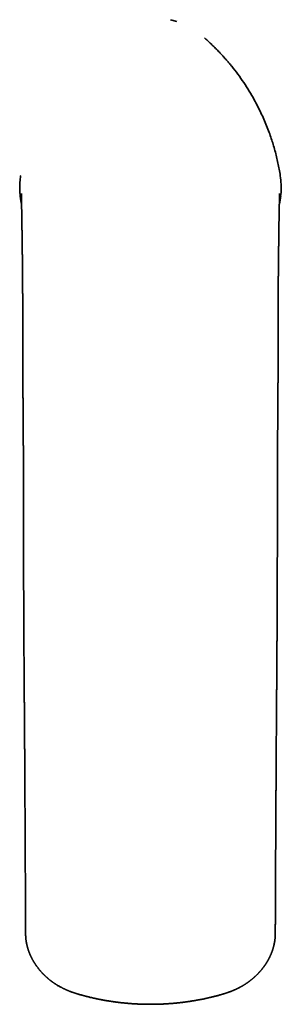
# Model space of a CAD drawing. Header units: millimetres. Extents: x 8 to 756, y 12 to 1057.
# Tile 1 of 28: x 321 to 363, y 360 to 518. Entities that reach past the tile are written whole.
import ezdxf

# ---------------------------------------------------------------- set-up
doc = ezdxf.new("R2010")
doc.units = ezdxf.units.MM

msp = doc.modelspace()

# ---------------------------------------------------------------- linework, layer by layer
at = {"color": 7, "linetype": 'Continuous', "lineweight": 35}
for p, q in [((345.81, 518.07), (344.77, 518.37)), ((320.74, 493.39), (320.73, 493.32)), ((321.52, 371.79), (321.52, 371.78)), ((361.61, 371.76), (361.61, 371.78))]:
    msp.add_line(p, q, dxfattribs=at)
for points, knots in [([(362.41, 493.32), (362.35, 493.67), (362.24, 494.35), (362.03, 495.37), (361.81, 496.36), (361.55, 497.36), (361.27, 498.34), (360.96, 499.31), (360.61, 500.32), (360.21, 501.36), (359.77, 502.41), (359.29, 503.46), (358.78, 504.49), (358.16, 505.66), (357.42, 506.93), (356.54, 508.29), (355.61, 509.62), (354.86, 510.6), (354.32, 511.26), (354.02, 511.61), (353.71, 511.97), (353.4, 512.31), (353.09, 512.66), (352.77, 513), (352.46, 513.33), (352.17, 513.63), (351.88, 513.92), (351.59, 514.2), (351.31, 514.47), (351.06, 514.71), (350.83, 514.92), (350.57, 515.15), (350.38, 515.32), (350.26, 515.43), (350.23, 515.45)], [0, 0, 0, 0, 0.042528, 0.08128, 0.121324, 0.161751, 0.202378, 0.24025, 0.281524, 0.326124, 0.370425, 0.413799, 0.459887, 0.503983, 0.566797, 0.62938, 0.691898, 0.754512, 0.772444, 0.790401, 0.808676, 0.82637, 0.844436, 0.862895, 0.880682, 0.89656, 0.912432, 0.928237, 0.944164, 0.956599, 0.969379, 0.980776, 0.996207, 1, 1, 1, 1]), ([(320.73, 493.32), (320.68, 492.98), (320.59, 492.32), (320.57, 491.31), (320.59, 490.57), (320.65, 490.17), (320.66, 490.11)], [0, 0, 0, 0, 0.314412, 0.62666, 0.941281, 1, 1, 1, 1]), ([(362.46, 490.1), (362.48, 490.27), (362.57, 490.89), (362.57, 491.97), (362.46, 492.87), (362.41, 493.32)], [0, 0, 0, 0, 0.160504, 0.574652, 1, 1, 1, 1]), ([(320.65, 490.11), (320.65, 490.11), (320.65, 490.1), (320.66, 490.09), (320.66, 490.08), (320.66, 490.07), (320.66, 490.05), (320.66, 490.04), (320.66, 490.02), (320.67, 490.01), (320.67, 489.99), (320.67, 489.98), (320.67, 489.96), (320.67, 489.95), (320.68, 489.93), (320.68, 489.93), (320.68, 489.92), (320.68, 489.92), (320.68, 489.92), (320.68, 489.92), (320.68, 489.91), (320.68, 489.9), (320.68, 489.89), (320.68, 489.88), (320.68, 489.87), (320.69, 489.85), (320.69, 489.84), (320.69, 489.82), (320.69, 489.81), (320.69, 489.8), (320.69, 489.79), (320.7, 489.78), (320.7, 489.77), (320.7, 489.76), (320.7, 489.76), (320.7, 489.75), (320.7, 489.75), (320.7, 489.74), (320.7, 489.73), (320.7, 489.72), (320.71, 489.71), (320.71, 489.7), (320.71, 489.68), (320.71, 489.67), (320.71, 489.66), (320.71, 489.66), (320.71, 489.65), (320.72, 489.64), (320.72, 489.64), (320.72, 489.63), (320.72, 489.63), (320.72, 489.62), (320.72, 489.61), (320.72, 489.6), (320.72, 489.6), (320.72, 489.58), (320.73, 489.57), (320.73, 489.56), (320.73, 489.54), (320.73, 489.52), (320.74, 489.51), (320.74, 489.49), (320.74, 489.47), (320.75, 489.45), (320.75, 489.43), (320.75, 489.42), (320.75, 489.4), (320.76, 489.39), (320.76, 489.38), (320.76, 489.37), (320.76, 489.36), (320.76, 489.35), (320.76, 489.34), (320.77, 489.33), (320.77, 489.32), (320.77, 489.31), (320.77, 489.29), (320.77, 489.28), (320.78, 489.26), (320.78, 489.25), (320.78, 489.24), (320.78, 489.22), (320.79, 489.21), (320.79, 489.19), (320.79, 489.17), (320.8, 489.15), (320.8, 489.14), (320.8, 489.13), (320.8, 489.12), (320.81, 489.11), (320.81, 489.1), (320.81, 489.09), (320.81, 489.08), (320.81, 489.07), (320.82, 489.05), (320.82, 489.04), (320.82, 489.02), (320.83, 488.99), (320.83, 488.97), (320.84, 488.95), (320.84, 488.93), (320.85, 488.9), (320.85, 488.88), (320.86, 488.86), (320.86, 488.83), (320.87, 488.81), (320.87, 488.78), (320.88, 488.76), (320.88, 488.75), (320.88, 488.75)], [0, 0, 0, 0, 0.008416, 0.027652, 0.045903, 0.06317, 0.079453, 0.093516, 0.106752, 0.119163, 0.130749, 0.141512, 0.151451, 0.160051, 0.167925, 0.168845, 0.169754, 0.170652, 0.171638, 0.173197, 0.175649, 0.178994, 0.183231, 0.188362, 0.194385, 0.201302, 0.209111, 0.215863, 0.222419, 0.228345, 0.23364, 0.238651, 0.242926, 0.246466, 0.24927, 0.251339, 0.252771, 0.258999, 0.269606, 0.278519, 0.286907, 0.297418, 0.306967, 0.315553, 0.323177, 0.329838, 0.335536, 0.340653, 0.345048, 0.34977, 0.354868, 0.360344, 0.366196, 0.372426, 0.381607, 0.391501, 0.402108, 0.413429, 0.427837, 0.443135, 0.458727, 0.474532, 0.490551, 0.506785, 0.520839, 0.534751, 0.547927, 0.56035, 0.572019, 0.580658, 0.588832, 0.596539, 0.603949, 0.611895, 0.622739, 0.634598, 0.647472, 0.661361, 0.672987, 0.685213, 0.697333, 0.709039, 0.723623, 0.737496, 0.750448, 0.762396, 0.773342, 0.783285, 0.792223, 0.799534, 0.806137, 0.813056, 0.820499, 0.828465, 0.836956, 0.849351, 0.862717, 0.876548, 0.890113, 0.90058, 0.911223, 0.922601, 0.934721, 0.946169, 0.958208, 0.970839, 0.98406, 0.997442, 1, 1, 1, 1]), ([(320.85, 490.48), (320.85, 490.47), (320.85, 490.46), (320.85, 490.45), (320.85, 490.43), (320.85, 490.42), (320.85, 490.4), (320.85, 490.39), (320.85, 490.37), (320.85, 490.36), (320.85, 490.34), (320.85, 490.33), (320.85, 490.32), (320.85, 490.3), (320.85, 490.3), (320.85, 490.29), (320.85, 490.28), (320.85, 490.26), (320.85, 490.24), (320.85, 490.22), (320.85, 490.2), (320.85, 490.19), (320.85, 490.17), (320.85, 490.16), (320.85, 490.15), (320.85, 490.14), (320.85, 490.12), (320.85, 490.1), (320.85, 490.08), (320.85, 490.05), (320.86, 490.02), (320.86, 489.99), (320.86, 489.96), (320.86, 489.92), (320.86, 489.88), (320.86, 489.85), (320.86, 489.81), (320.86, 489.77), (320.86, 489.73), (320.86, 489.68), (320.86, 489.63), (320.86, 489.57), (320.87, 489.49), (320.87, 489.42), (320.87, 489.34), (320.87, 489.27), (320.87, 489.19), (320.87, 489.12), (320.87, 489.05), (320.88, 488.98), (320.88, 488.91), (320.88, 488.85), (320.88, 488.79), (320.88, 488.73), (320.88, 488.67), (320.88, 488.61), (320.88, 488.55), (320.89, 488.47), (320.89, 488.38), (320.89, 488.28), (320.89, 488.17), (320.89, 488.05), (320.9, 487.92), (320.9, 487.8), (320.9, 487.63), (320.91, 487.43), (320.91, 487.18), (320.92, 486.93), (320.92, 486.68), (320.92, 486.41), (320.93, 486.2), (320.93, 486.04), (320.93, 485.93), (320.93, 485.82), (320.94, 485.7), (320.94, 485.58), (320.94, 485.44), (320.94, 485.29), (320.95, 485.11), (320.95, 484.93), (320.95, 484.74), (320.95, 484.53), (320.96, 484.32), (320.96, 484.1), (320.96, 483.87), (320.97, 483.65), (320.97, 483.43), (320.97, 483.23), (320.98, 483.03), (320.98, 482.82), (320.98, 482.62), (320.98, 482.43), (320.99, 482.24), (320.99, 482.05), (320.99, 481.85), (320.99, 481.63), (321, 481.4), (321, 481.18), (321, 480.96), (321, 480.75), (321.01, 480.55), (321.01, 480.37), (321.01, 480.22), (321.01, 480.1), (321.01, 479.98), (321.01, 479.87), (321.02, 479.77), (321.02, 479.68), (321.02, 479.59), (321.02, 479.52), (321.02, 479.46), (321.02, 479.41), (321.02, 479.36), (321.02, 479.3), (321.02, 479.23), (321.02, 479.15), (321.02, 479.05), (321.02, 478.95), (321.03, 478.83), (321.03, 478.7), (321.03, 478.56), (321.03, 478.41), (321.03, 478.25), (321.03, 478.06), (321.03, 477.85), (321.04, 477.61), (321.04, 477.39), (321.04, 477.19), (321.04, 476.99), (321.04, 476.8), (321.04, 476.61), (321.04, 476.43), (321.05, 476.26), (321.05, 476.09), (321.05, 475.94), (321.05, 475.81), (321.05, 475.69), (321.05, 475.57), (321.05, 475.46), (321.05, 475.36), (321.05, 475.25), (321.05, 475.16), (321.05, 475.08), (321.05, 474.99), (321.05, 474.89), (321.05, 474.78), (321.05, 474.66), (321.05, 474.54), (321.06, 474.4), (321.06, 474.25), (321.06, 474.09), (321.06, 473.93), (321.06, 473.76), (321.06, 473.57), (321.06, 473.38), (321.06, 473.18), (321.06, 472.97), (321.06, 472.76), (321.06, 472.54), (321.06, 472.31), (321.06, 472.06), (321.06, 471.78), (321.06, 471.49), (321.06, 471.18), (321.07, 470.86), (321.07, 470.53), (321.07, 470.18), (321.07, 469.82), (321.07, 469.57), (321.07, 469.45)], [0, 0, 0, 0, 0.003496, 0.006691, 0.009585, 0.012178, 0.01447, 0.016462, 0.018154, 0.019547, 0.020546, 0.021431, 0.022496, 0.023757, 0.025216, 0.026874, 0.028714, 0.034389, 0.039757, 0.044815, 0.049564, 0.053141, 0.056519, 0.059729, 0.063, 0.066381, 0.070975, 0.075758, 0.08073, 0.086611, 0.092737, 0.099109, 0.105727, 0.112592, 0.119704, 0.125466, 0.131381, 0.137449, 0.143671, 0.150047, 0.15648, 0.166051, 0.175308, 0.184248, 0.19287, 0.201174, 0.20902, 0.216557, 0.223784, 0.230702, 0.236616, 0.242282, 0.2477, 0.25287, 0.257923, 0.263095, 0.268389, 0.273805, 0.281902, 0.290259, 0.298875, 0.307752, 0.316797, 0.325774, 0.334674, 0.350792, 0.366653, 0.382251, 0.397574, 0.41262, 0.427386, 0.43311, 0.43883, 0.444725, 0.450817, 0.457105, 0.46359, 0.471884, 0.48048, 0.489376, 0.498574, 0.508072, 0.517693, 0.527603, 0.537803, 0.548292, 0.55689, 0.5656, 0.574134, 0.582463, 0.590588, 0.598367, 0.605949, 0.613332, 0.620517, 0.629553, 0.638255, 0.646623, 0.654657, 0.662357, 0.669724, 0.676755, 0.681373, 0.685732, 0.689822, 0.693645, 0.6972, 0.700489, 0.70351, 0.706266, 0.707804, 0.70944, 0.711313, 0.713421, 0.715766, 0.718346, 0.721689, 0.725359, 0.729355, 0.733677, 0.738324, 0.743296, 0.748541, 0.753732, 0.761665, 0.769323, 0.776047, 0.782546, 0.788819, 0.794868, 0.800693, 0.806196, 0.811484, 0.816536, 0.821347, 0.825141, 0.828769, 0.832233, 0.835532, 0.838667, 0.841637, 0.844517, 0.846772, 0.849322, 0.852165, 0.855302, 0.858732, 0.862456, 0.866473, 0.870783, 0.87515, 0.879781, 0.884676, 0.889835, 0.895257, 0.900943, 0.906545, 0.912381, 0.918451, 0.924755, 0.931291, 0.938863, 0.946725, 0.954877, 0.963321, 0.972054, 0.981079, 0.990394, 1, 1, 1, 1]), ([(362.07, 469.45), (362.07, 469.57), (362.07, 469.8), (362.07, 470.14), (362.07, 470.48), (362.07, 470.8), (362.07, 471.1), (362.07, 471.39), (362.07, 471.67), (362.07, 471.93), (362.07, 472.17), (362.07, 472.41), (362.07, 472.65), (362.07, 472.88), (362.07, 473.11), (362.07, 473.33), (362.08, 473.53), (362.08, 473.73), (362.08, 473.91), (362.08, 474.08), (362.08, 474.25), (362.08, 474.4), (362.08, 474.54), (362.08, 474.67), (362.08, 474.78), (362.08, 474.89), (362.08, 474.99), (362.08, 475.07), (362.08, 475.15), (362.08, 475.21), (362.08, 475.28), (362.08, 475.34), (362.08, 475.4), (362.08, 475.5), (362.08, 475.63), (362.09, 475.79), (362.09, 475.96), (362.09, 476.13), (362.09, 476.32), (362.09, 476.52), (362.09, 476.72), (362.09, 476.93), (362.09, 477.15), (362.1, 477.37), (362.1, 477.6), (362.1, 477.83), (362.1, 478.07), (362.1, 478.28), (362.1, 478.45), (362.11, 478.58), (362.11, 478.71), (362.11, 478.82), (362.11, 478.92), (362.11, 479.02), (362.11, 479.11), (362.11, 479.19), (362.11, 479.26), (362.11, 479.33), (362.11, 479.39), (362.11, 479.44), (362.12, 479.49), (362.12, 479.54), (362.12, 479.59), (362.12, 479.66), (362.12, 479.74), (362.12, 479.83), (362.12, 479.94), (362.12, 480.05), (362.12, 480.17), (362.12, 480.29), (362.13, 480.42), (362.13, 480.57), (362.13, 480.75), (362.13, 480.96), (362.13, 481.17), (362.14, 481.39), (362.14, 481.61), (362.14, 481.85), (362.15, 482.06), (362.15, 482.27), (362.15, 482.46), (362.15, 482.65), (362.16, 482.85), (362.16, 483.05), (362.16, 483.25), (362.16, 483.46), (362.17, 483.68), (362.17, 483.9), (362.17, 484.11), (362.18, 484.31), (362.18, 484.5), (362.18, 484.7), (362.19, 484.9), (362.19, 485.09), (362.19, 485.28), (362.19, 485.45), (362.2, 485.6), (362.2, 485.74), (362.2, 485.87), (362.2, 486), (362.2, 486.12), (362.21, 486.27), (362.21, 486.43), (362.21, 486.62), (362.22, 486.83), (362.22, 487.05), (362.23, 487.29), (362.23, 487.52), (362.23, 487.71), (362.24, 487.87), (362.24, 488), (362.24, 488.12), (362.24, 488.23), (362.25, 488.35), (362.25, 488.45), (362.25, 488.54), (362.25, 488.62), (362.25, 488.7), (362.25, 488.77), (362.26, 488.84), (362.26, 488.91), (362.26, 488.98), (362.26, 489.05), (362.26, 489.13), (362.26, 489.2), (362.26, 489.28), (362.27, 489.35), (362.27, 489.42), (362.27, 489.48), (362.27, 489.54), (362.27, 489.6), (362.27, 489.65), (362.27, 489.71), (362.27, 489.76), (362.27, 489.8), (362.28, 489.85), (362.28, 489.89), (362.28, 489.93), (362.28, 489.96), (362.28, 489.99), (362.28, 490.02), (362.28, 490.04), (362.28, 490.06), (362.28, 490.07), (362.28, 490.09), (362.28, 490.11), (362.28, 490.12), (362.28, 490.14), (362.28, 490.16), (362.28, 490.18), (362.28, 490.19), (362.28, 490.2), (362.28, 490.21), (362.28, 490.22), (362.28, 490.24), (362.28, 490.25), (362.28, 490.27), (362.28, 490.28), (362.28, 490.29), (362.28, 490.3), (362.28, 490.31), (362.28, 490.31), (362.28, 490.33), (362.28, 490.34), (362.28, 490.36), (362.28, 490.37), (362.28, 490.38), (362.28, 490.4), (362.28, 490.41), (362.28, 490.43), (362.28, 490.45), (362.28, 490.46), (362.28, 490.47), (362.28, 490.48)], [0, 0, 0, 0, 0.009136, 0.018009, 0.02662, 0.034968, 0.043054, 0.050877, 0.058013, 0.064915, 0.071584, 0.07802, 0.084222, 0.090868, 0.097222, 0.103285, 0.109057, 0.114536, 0.119723, 0.124619, 0.129221, 0.133537, 0.137558, 0.141286, 0.144719, 0.147858, 0.150703, 0.153253, 0.155331, 0.15717, 0.158982, 0.160859, 0.162802, 0.16481, 0.169335, 0.17416, 0.179287, 0.184716, 0.190448, 0.196461, 0.202743, 0.209295, 0.216117, 0.22321, 0.230441, 0.237935, 0.245694, 0.253716, 0.258262, 0.262558, 0.266603, 0.270398, 0.273941, 0.277176, 0.280169, 0.282918, 0.285424, 0.28773, 0.289782, 0.29158, 0.293175, 0.294836, 0.296602, 0.298473, 0.301606, 0.304995, 0.30864, 0.312543, 0.316703, 0.321121, 0.32575, 0.330532, 0.33776, 0.345309, 0.353178, 0.361367, 0.369878, 0.378709, 0.387862, 0.395278, 0.402893, 0.410705, 0.418716, 0.426924, 0.43533, 0.443889, 0.453708, 0.463284, 0.472618, 0.481708, 0.490555, 0.499159, 0.508986, 0.518474, 0.527623, 0.536434, 0.543903, 0.551109, 0.558054, 0.564736, 0.57133, 0.577981, 0.588551, 0.599262, 0.610115, 0.624869, 0.63987, 0.655107, 0.670577, 0.679523, 0.688548, 0.697548, 0.706345, 0.714937, 0.723324, 0.731505, 0.73779, 0.743949, 0.750013, 0.756292, 0.762864, 0.769729, 0.776886, 0.784319, 0.792041, 0.800052, 0.808352, 0.816939, 0.823888, 0.831013, 0.838314, 0.845705, 0.852894, 0.860649, 0.868122, 0.875314, 0.882225, 0.888855, 0.895206, 0.901277, 0.907069, 0.911213, 0.915202, 0.919035, 0.922715, 0.926421, 0.930285, 0.935043, 0.940021, 0.945218, 0.950635, 0.953133, 0.955726, 0.958524, 0.96153, 0.964744, 0.96852, 0.972547, 0.974175, 0.975617, 0.976828, 0.977809, 0.978759, 0.979709, 0.980827, 0.982115, 0.983574, 0.985205, 0.987007, 0.989767, 0.992852, 0.996263, 1, 1, 1, 1]), ([(362.25, 488.75), (362.25, 488.75), (362.26, 488.76), (362.26, 488.78), (362.26, 488.8), (362.27, 488.81), (362.27, 488.83), (362.27, 488.84), (362.28, 488.85), (362.28, 488.87), (362.28, 488.89), (362.29, 488.91), (362.29, 488.92), (362.3, 488.94), (362.3, 488.97), (362.31, 488.99), (362.31, 489.02), (362.31, 489.04), (362.32, 489.06), (362.32, 489.08), (362.32, 489.09), (362.33, 489.11), (362.33, 489.12), (362.33, 489.14), (362.34, 489.15), (362.34, 489.16), (362.34, 489.17), (362.34, 489.18), (362.34, 489.19), (362.35, 489.2), (362.35, 489.22), (362.35, 489.23), (362.35, 489.24), (362.36, 489.26), (362.36, 489.27), (362.36, 489.28), (362.36, 489.29), (362.36, 489.3), (362.36, 489.31), (362.37, 489.32), (362.37, 489.33), (362.37, 489.34), (362.37, 489.35), (362.37, 489.36), (362.38, 489.38), (362.38, 489.39), (362.38, 489.4), (362.38, 489.42), (362.39, 489.43), (362.39, 489.45), (362.39, 489.47), (362.39, 489.48), (362.4, 489.49), (362.4, 489.5), (362.4, 489.51), (362.4, 489.54), (362.41, 489.57), (362.41, 489.61), (362.42, 489.63), (362.42, 489.65), (362.42, 489.68), (362.43, 489.69), (362.43, 489.71), (362.43, 489.71), (362.43, 489.72), (362.43, 489.73), (362.43, 489.75), (362.44, 489.76), (362.44, 489.77), (362.44, 489.78), (362.44, 489.79), (362.44, 489.8), (362.44, 489.81), (362.44, 489.81), (362.44, 489.82), (362.45, 489.83), (362.45, 489.84), (362.45, 489.86), (362.45, 489.88), (362.46, 489.91), (362.46, 489.93), (362.46, 489.95), (362.46, 489.97), (362.47, 489.99), (362.47, 490.01), (362.47, 490.03), (362.47, 490.05), (362.48, 490.07), (362.48, 490.09), (362.48, 490.1), (362.48, 490.1)], [0, 0, 0, 0, 0.003852, 0.013613, 0.023225, 0.032689, 0.038972, 0.045675, 0.053093, 0.061227, 0.070075, 0.07946, 0.089536, 0.100301, 0.111755, 0.126146, 0.140244, 0.153811, 0.166847, 0.179338, 0.191202, 0.203174, 0.214412, 0.224915, 0.234685, 0.241846, 0.248678, 0.256012, 0.264, 0.272828, 0.282337, 0.292073, 0.301649, 0.311066, 0.320324, 0.329424, 0.33984, 0.350042, 0.36003, 0.37041, 0.381662, 0.393785, 0.403922, 0.414596, 0.425808, 0.437557, 0.449842, 0.462496, 0.47891, 0.49421, 0.508398, 0.521474, 0.530969, 0.539778, 0.547902, 0.55559, 0.609848, 0.628967, 0.64797, 0.66747, 0.68775, 0.70881, 0.713838, 0.719738, 0.726557, 0.734293, 0.742948, 0.752521, 0.763011, 0.767917, 0.773002, 0.778127, 0.782524, 0.786075, 0.788791, 0.791227, 0.798147, 0.805387, 0.817825, 0.831111, 0.845247, 0.860232, 0.876068, 0.892755, 0.910294, 0.928685, 0.947929, 0.968027, 0.988596, 1, 1, 1, 1]), ([(321.07, 469.46), (321.07, 469.34), (321.07, 469.12), (321.07, 468.79), (321.07, 468.48), (321.07, 468.17), (321.07, 467.88), (321.07, 467.6), (321.07, 467.34), (321.07, 467.09), (321.07, 466.85), (321.07, 466.62), (321.07, 466.4), (321.07, 466.19), (321.07, 466), (321.07, 465.82), (321.07, 465.66), (321.07, 465.51), (321.07, 465.38), (321.07, 465.26), (321.07, 465.15), (321.07, 465.06), (321.07, 464.97), (321.07, 464.88), (321.07, 464.78), (321.07, 464.66), (321.07, 464.53), (321.07, 464.37), (321.08, 464.19), (321.08, 464.01), (321.08, 463.82), (321.08, 463.61), (321.08, 463.39), (321.08, 463.17), (321.08, 462.95), (321.08, 462.73), (321.08, 462.52), (321.08, 462.3), (321.09, 462.08), (321.09, 461.87), (321.09, 461.68), (321.09, 461.49), (321.09, 461.33), (321.09, 461.18), (321.09, 461.06), (321.09, 460.94), (321.09, 460.82), (321.09, 460.69), (321.1, 460.54), (321.1, 460.37), (321.1, 460.19), (321.1, 459.98), (321.1, 459.77), (321.1, 459.54), (321.1, 459.29), (321.1, 459.04), (321.11, 458.78), (321.11, 458.5), (321.11, 458.21), (321.11, 457.91), (321.11, 457.59), (321.12, 457.26), (321.12, 456.91), (321.12, 456.54), (321.12, 456.17), (321.13, 455.78), (321.13, 455.38), (321.13, 454.96), (321.14, 454.52), (321.14, 454.05), (321.14, 453.55), (321.15, 453.04), (321.15, 452.5), (321.15, 451.95), (321.16, 451.39), (321.16, 450.83), (321.16, 450.26), (321.17, 449.67), (321.17, 449.06), (321.17, 448.44), (321.18, 447.8), (321.18, 447.15), (321.18, 446.48), (321.18, 445.79), (321.18, 445.08), (321.19, 444.37), (321.19, 443.64), (321.19, 442.9), (321.19, 442.39), (321.19, 442.14)], [0, 0, 0, 0, 0.014645, 0.028705, 0.042183, 0.055082, 0.067404, 0.078947, 0.089938, 0.100378, 0.110267, 0.119793, 0.128749, 0.137134, 0.14495, 0.152196, 0.158874, 0.164983, 0.1702, 0.174916, 0.17913, 0.182843, 0.186054, 0.189819, 0.193781, 0.197968, 0.20393, 0.210298, 0.217073, 0.224254, 0.232003, 0.240176, 0.248776, 0.257617, 0.266172, 0.274412, 0.282334, 0.291176, 0.299585, 0.307562, 0.315104, 0.322213, 0.328886, 0.333823, 0.33849, 0.342884, 0.347391, 0.352378, 0.357846, 0.364289, 0.371293, 0.378857, 0.386982, 0.395668, 0.404914, 0.414145, 0.423875, 0.434103, 0.444829, 0.456052, 0.467773, 0.479991, 0.492705, 0.505915, 0.51962, 0.533561, 0.547978, 0.562868, 0.578232, 0.595352, 0.61302, 0.631233, 0.649988, 0.669283, 0.689122, 0.708331, 0.728027, 0.748208, 0.768875, 0.790025, 0.811656, 0.833768, 0.856358, 0.879425, 0.902966, 0.926547, 0.950581, 0.975066, 1, 1, 1, 1]), ([(361.95, 442.14), (361.95, 442.41), (361.95, 442.96), (361.95, 443.76), (361.95, 444.54), (361.95, 445.3), (361.95, 446.05), (361.95, 446.76), (361.96, 447.44), (361.96, 448.08), (361.96, 448.72), (361.96, 449.33), (361.97, 449.93), (361.97, 450.51), (361.97, 451.07), (361.98, 451.62), (361.98, 452.15), (361.99, 452.66), (361.99, 453.15), (361.99, 453.63), (362, 454.09), (362, 454.54), (362, 455), (362.01, 455.44), (362.01, 455.87), (362.01, 456.29), (362.01, 456.68), (362.02, 457.05), (362.02, 457.4), (362.02, 457.73), (362.02, 458.04), (362.02, 458.34), (362.03, 458.62), (362.03, 458.89), (362.03, 459.15), (362.03, 459.39), (362.03, 459.62), (362.03, 459.83), (362.04, 460.03), (362.04, 460.21), (362.04, 460.39), (362.04, 460.54), (362.04, 460.68), (362.04, 460.8), (362.04, 460.92), (362.04, 461.03), (362.04, 461.14), (362.04, 461.25), (362.04, 461.4), (362.05, 461.56), (362.05, 461.75), (362.05, 461.95), (362.05, 462.16), (362.05, 462.39), (362.05, 462.62), (362.05, 462.86), (362.05, 463.1), (362.05, 463.32), (362.06, 463.52), (362.06, 463.72), (362.06, 463.91), (362.06, 464.11), (362.06, 464.3), (362.06, 464.47), (362.06, 464.64), (362.06, 464.77), (362.06, 464.87), (362.06, 464.95), (362.06, 465.03), (362.06, 465.13), (362.06, 465.24), (362.06, 465.37), (362.06, 465.51), (362.06, 465.66), (362.06, 465.82), (362.06, 466), (362.06, 466.19), (362.07, 466.4), (362.07, 466.61), (362.07, 466.84), (362.07, 467.08), (362.07, 467.33), (362.07, 467.6), (362.07, 467.88), (362.07, 468.17), (362.07, 468.47), (362.07, 468.79), (362.07, 469.12), (362.07, 469.34), (362.07, 469.46)], [0, 0, 0, 0, 0.026907, 0.05329, 0.079146, 0.104473, 0.129268, 0.153529, 0.175911, 0.197814, 0.219236, 0.240176, 0.260631, 0.280602, 0.300086, 0.319082, 0.337591, 0.355618, 0.372856, 0.389628, 0.405933, 0.421768, 0.438339, 0.454357, 0.469823, 0.484734, 0.499089, 0.512887, 0.525385, 0.537387, 0.548892, 0.559899, 0.570408, 0.580419, 0.589932, 0.598947, 0.607463, 0.615481, 0.62287, 0.629779, 0.636207, 0.642154, 0.647232, 0.651897, 0.656152, 0.660175, 0.664409, 0.668877, 0.673576, 0.680413, 0.687685, 0.695392, 0.703531, 0.712104, 0.721108, 0.730544, 0.740411, 0.748466, 0.756487, 0.764149, 0.771454, 0.779461, 0.78699, 0.794043, 0.80062, 0.806723, 0.809876, 0.812887, 0.816059, 0.819776, 0.824257, 0.829337, 0.835017, 0.841112, 0.847773, 0.855001, 0.862795, 0.871157, 0.879921, 0.889234, 0.899095, 0.909506, 0.920698, 0.932464, 0.944808, 0.95773, 0.971234, 0.985323, 1, 1, 1, 1]), ([(321.19, 442.14), (321.19, 441.74), (321.19, 440.96), (321.19, 439.78), (321.19, 438.63), (321.19, 437.49), (321.19, 436.36), (321.19, 435.25), (321.19, 434.16), (321.2, 433.07), (321.2, 431.98), (321.2, 430.89), (321.21, 429.81), (321.21, 428.75), (321.21, 427.72), (321.22, 426.69), (321.22, 425.69), (321.22, 424.7), (321.23, 423.73), (321.23, 422.78), (321.24, 421.85), (321.24, 420.95), (321.25, 420.09), (321.25, 419.25), (321.26, 418.44), (321.26, 417.64), (321.27, 416.85), (321.27, 416.07), (321.28, 415.31), (321.28, 414.57), (321.29, 413.84), (321.29, 413.12), (321.3, 412.42), (321.3, 411.74), (321.31, 411.06), (321.31, 410.39), (321.32, 409.73), (321.32, 409.08), (321.33, 408.45), (321.33, 407.84), (321.33, 407.25), (321.34, 406.67), (321.34, 406.11), (321.35, 405.57), (321.35, 405.05), (321.35, 404.54), (321.36, 404.06), (321.36, 403.61), (321.36, 403.18), (321.37, 402.77), (321.37, 402.37), (321.37, 401.99), (321.37, 401.62), (321.38, 401.26), (321.38, 400.93), (321.38, 400.61), (321.38, 400.31), (321.38, 400.02), (321.39, 399.76), (321.39, 399.53), (321.39, 399.32), (321.39, 399.12), (321.39, 398.94), (321.39, 398.77), (321.39, 398.64), (321.39, 398.54), (321.39, 398.47), (321.39, 398.4), (321.4, 398.34), (321.4, 398.28), (321.4, 398.22), (321.4, 398.15), (321.4, 398.06), (321.4, 397.96), (321.4, 397.84), (321.4, 397.71), (321.4, 397.57), (321.4, 397.41), (321.4, 397.22), (321.4, 397.03), (321.4, 396.82), (321.41, 396.59), (321.41, 396.35), (321.41, 396.1), (321.41, 395.84), (321.41, 395.57), (321.41, 395.29), (321.42, 394.99), (321.42, 394.67), (321.42, 394.34), (321.42, 394), (321.42, 393.64), (321.43, 393.26), (321.43, 392.87), (321.43, 392.45), (321.43, 392.01), (321.44, 391.53), (321.44, 391.04), (321.44, 390.53), (321.44, 390), (321.45, 389.45), (321.45, 388.89), (321.45, 388.31), (321.46, 387.71), (321.46, 387.1), (321.46, 386.48), (321.47, 385.84), (321.47, 385.19), (321.47, 384.53), (321.48, 383.88), (321.48, 383.23), (321.48, 382.57), (321.48, 381.89), (321.49, 381.2), (321.49, 380.49), (321.49, 379.75), (321.5, 378.97), (321.5, 378.14), (321.5, 377.3), (321.51, 376.44), (321.51, 375.57), (321.51, 374.68), (321.52, 373.77), (321.52, 372.85), (321.52, 372.18), (321.52, 371.82), (321.52, 371.78)], [0, 0, 0, 0, 0.016883, 0.033536, 0.04996, 0.066155, 0.082121, 0.097858, 0.113367, 0.128647, 0.144409, 0.15992, 0.175181, 0.190191, 0.20495, 0.219459, 0.233718, 0.247727, 0.261485, 0.274993, 0.288251, 0.301259, 0.313295, 0.325109, 0.3367, 0.34807, 0.359217, 0.370277, 0.381109, 0.391713, 0.40209, 0.41224, 0.422162, 0.431857, 0.441325, 0.451, 0.460428, 0.469609, 0.478542, 0.487228, 0.495666, 0.503855, 0.511797, 0.519489, 0.526934, 0.534129, 0.541076, 0.547398, 0.553491, 0.559344, 0.564959, 0.570335, 0.575638, 0.580685, 0.585477, 0.590014, 0.594295, 0.59832, 0.602091, 0.605322, 0.608339, 0.611141, 0.613728, 0.6161, 0.618257, 0.619343, 0.620366, 0.621324, 0.622218, 0.623049, 0.623863, 0.624826, 0.62607, 0.627509, 0.629144, 0.630973, 0.632997, 0.635358, 0.637937, 0.640736, 0.643754, 0.646991, 0.650448, 0.653908, 0.657564, 0.661414, 0.66546, 0.669701, 0.674219, 0.67894, 0.683863, 0.688988, 0.694316, 0.699846, 0.705578, 0.712118, 0.718902, 0.725931, 0.733205, 0.740724, 0.748487, 0.756495, 0.764748, 0.773246, 0.781989, 0.790813, 0.799873, 0.809169, 0.818701, 0.827734, 0.836969, 0.846405, 0.856043, 0.865882, 0.875923, 0.886165, 0.897661, 0.909392, 0.921358, 0.933559, 0.945995, 0.958666, 0.971573, 0.984716, 0.998096, 1, 1, 1, 1]), ([(361.61, 371.78), (361.61, 372.01), (361.61, 372.52), (361.61, 373.29), (361.62, 374.09), (361.62, 374.87), (361.62, 375.64), (361.63, 376.4), (361.63, 377.15), (361.63, 377.88), (361.63, 378.6), (361.64, 379.3), (361.64, 379.99), (361.64, 380.67), (361.65, 381.32), (361.65, 381.97), (361.65, 382.6), (361.66, 383.22), (361.66, 383.84), (361.66, 384.44), (361.66, 385.03), (361.67, 385.6), (361.67, 386.16), (361.67, 386.7), (361.68, 387.22), (361.68, 387.77), (361.68, 388.33), (361.68, 388.9), (361.69, 389.46), (361.69, 390), (361.69, 390.52), (361.7, 391.02), (361.7, 391.5), (361.7, 391.95), (361.7, 392.39), (361.71, 392.81), (361.71, 393.21), (361.71, 393.59), (361.71, 393.96), (361.71, 394.3), (361.72, 394.63), (361.72, 394.95), (361.72, 395.25), (361.72, 395.54), (361.72, 395.8), (361.72, 396.05), (361.73, 396.29), (361.73, 396.56), (361.73, 396.84), (361.73, 397.15), (361.73, 397.44), (361.74, 397.71), (361.74, 397.97), (361.74, 398.18), (361.74, 398.35), (361.74, 398.49), (361.74, 398.62), (361.74, 398.75), (361.74, 398.86), (361.74, 398.97), (361.74, 399.08), (361.74, 399.19), (361.75, 399.31), (361.75, 399.45), (361.75, 399.6), (361.75, 399.77), (361.75, 399.95), (361.75, 400.14), (361.75, 400.34), (361.75, 400.56), (361.75, 400.8), (361.76, 401.07), (361.76, 401.34), (361.76, 401.64), (361.76, 401.95), (361.76, 402.27), (361.77, 402.61), (361.77, 402.97), (361.77, 403.36), (361.78, 403.76), (361.78, 404.18), (361.78, 404.62), (361.78, 405.08), (361.79, 405.55), (361.79, 406.04), (361.79, 406.55), (361.8, 407.07), (361.8, 407.62), (361.81, 408.17), (361.81, 408.74), (361.82, 409.3), (361.82, 409.88), (361.82, 410.46), (361.83, 411.07), (361.83, 411.68), (361.84, 412.32), (361.84, 412.97), (361.85, 413.64), (361.85, 414.32), (361.86, 415.02), (361.86, 415.72), (361.87, 416.42), (361.87, 417.12), (361.87, 417.84), (361.88, 418.57), (361.88, 419.31), (361.89, 420.06), (361.89, 420.83), (361.9, 421.61), (361.9, 422.41), (361.9, 423.21), (361.91, 424.03), (361.91, 424.85), (361.91, 425.68), (361.92, 426.54), (361.92, 427.41), (361.92, 428.3), (361.93, 429.2), (361.93, 430.12), (361.93, 431.05), (361.93, 431.98), (361.94, 432.92), (361.94, 433.88), (361.94, 434.91), (361.94, 436.02), (361.94, 437.21), (361.95, 438.41), (361.95, 439.64), (361.95, 440.88), (361.95, 441.72), (361.95, 442.14)], [0, 0, 0, 0, 0.010092, 0.021608, 0.03294, 0.04409, 0.055056, 0.06584, 0.076442, 0.086861, 0.097098, 0.107153, 0.117025, 0.126536, 0.135866, 0.145014, 0.153979, 0.16292, 0.171671, 0.180234, 0.188607, 0.19679, 0.204643, 0.212313, 0.2198, 0.227105, 0.235562, 0.24376, 0.251698, 0.259377, 0.266797, 0.273957, 0.280668, 0.287133, 0.293353, 0.299329, 0.305059, 0.310448, 0.315601, 0.320517, 0.325198, 0.32973, 0.334016, 0.338056, 0.341849, 0.345399, 0.348783, 0.352049, 0.356682, 0.361055, 0.365169, 0.369024, 0.372618, 0.375954, 0.378054, 0.380036, 0.381901, 0.383648, 0.385277, 0.386789, 0.388308, 0.389867, 0.391625, 0.393583, 0.39574, 0.398097, 0.400605, 0.403306, 0.406199, 0.409284, 0.412795, 0.416525, 0.420475, 0.424645, 0.429034, 0.433642, 0.43847, 0.443517, 0.44904, 0.454803, 0.460807, 0.467051, 0.473536, 0.48026, 0.487225, 0.494429, 0.501873, 0.509557, 0.517481, 0.525643, 0.533559, 0.541686, 0.550026, 0.558578, 0.567344, 0.576395, 0.585664, 0.59515, 0.604854, 0.614775, 0.624914, 0.634673, 0.644625, 0.65477, 0.665109, 0.675642, 0.686368, 0.697288, 0.708401, 0.719708, 0.731208, 0.742692, 0.754363, 0.766221, 0.778265, 0.790721, 0.803371, 0.816215, 0.829253, 0.842485, 0.855669, 0.869041, 0.882601, 0.896348, 0.912958, 0.929834, 0.946976, 0.964384, 0.982059, 1, 1, 1, 1]), ([(321.52, 371.79), (321.52, 371.77), (321.53, 371.72), (321.53, 371.66), (321.53, 371.6), (321.53, 371.55), (321.53, 371.5), (321.53, 371.46), (321.53, 371.43), (321.53, 371.4), (321.53, 371.39), (321.54, 371.36), (321.54, 371.33), (321.54, 371.29), (321.54, 371.24), (321.55, 371.19), (321.55, 371.14), (321.55, 371.1), (321.56, 371.05), (321.56, 370.99), (321.57, 370.93), (321.58, 370.86), (321.58, 370.79), (321.59, 370.71), (321.6, 370.63), (321.61, 370.55), (321.63, 370.47), (321.64, 370.39), (321.65, 370.32), (321.66, 370.27), (321.67, 370.23), (321.68, 370.19), (321.68, 370.15), (321.69, 370.1), (321.7, 370.06), (321.71, 370.01), (321.72, 369.97), (321.73, 369.93), (321.74, 369.88), (321.75, 369.83), (321.76, 369.79), (321.77, 369.76), (321.78, 369.72), (321.79, 369.67), (321.81, 369.59), (321.84, 369.49), (321.87, 369.4), (321.89, 369.3), (321.92, 369.22), (321.94, 369.15), (321.96, 369.1), (321.97, 369.05), (321.99, 369.01), (322, 368.96), (322.02, 368.92), (322.04, 368.87), (322.05, 368.82), (322.07, 368.77), (322.09, 368.72), (322.11, 368.67), (322.14, 368.6), (322.16, 368.53), (322.19, 368.46), (322.22, 368.4), (322.24, 368.35), (322.26, 368.31), (322.27, 368.27), (322.29, 368.23), (322.31, 368.19), (322.33, 368.15), (322.35, 368.1), (322.37, 368.06), (322.39, 368.01), (322.42, 367.96), (322.45, 367.91), (322.47, 367.86), (322.5, 367.8), (322.53, 367.74), (322.57, 367.67), (322.6, 367.6), (322.64, 367.53), (322.68, 367.46), (322.72, 367.39), (322.76, 367.31), (322.8, 367.24), (322.84, 367.18), (322.88, 367.12), (322.92, 367.06), (322.95, 367), (322.99, 366.95), (323.02, 366.89), (323.06, 366.83), (323.09, 366.78), (323.13, 366.73), (323.16, 366.69), (323.19, 366.64), (323.22, 366.6), (323.24, 366.56), (323.28, 366.52), (323.33, 366.45), (323.39, 366.36), (323.48, 366.25), (323.55, 366.15), (323.61, 366.07), (323.66, 366), (323.71, 365.95), (323.76, 365.89), (323.81, 365.83), (323.86, 365.77), (323.91, 365.71), (323.96, 365.65), (324.01, 365.6), (324.05, 365.55), (324.1, 365.5), (324.14, 365.45), (324.19, 365.4), (324.22, 365.37), (324.26, 365.33), (324.29, 365.29), (324.34, 365.25), (324.39, 365.2), (324.45, 365.14), (324.52, 365.07), (324.59, 365), (324.65, 364.94), (324.71, 364.88), (324.77, 364.82), (324.84, 364.76), (324.89, 364.71), (324.95, 364.67), (325, 364.62), (325.05, 364.58), (325.11, 364.53), (325.18, 364.46), (325.28, 364.38), (325.39, 364.29), (325.48, 364.22), (325.56, 364.16), (325.62, 364.11), (325.68, 364.07), (325.73, 364.03), (325.79, 363.98), (325.86, 363.94), (325.93, 363.89), (326, 363.83), (326.07, 363.79), (326.14, 363.74), (326.19, 363.71), (326.24, 363.67), (326.29, 363.64), (326.34, 363.61), (326.39, 363.58), (326.45, 363.54), (326.53, 363.49), (326.6, 363.45), (326.7, 363.38), (326.83, 363.31), (326.99, 363.22), (327.14, 363.14), (327.27, 363.07), (327.38, 363.01), (327.49, 362.95), (327.62, 362.89), (327.75, 362.83), (327.9, 362.76), (328.03, 362.7), (328.14, 362.65), (328.22, 362.61), (328.31, 362.58), (328.41, 362.54), (328.51, 362.49), (328.61, 362.45), (328.7, 362.42), (328.76, 362.4), (328.82, 362.37), (328.87, 362.36), (328.91, 362.34), (328.93, 362.33), (328.95, 362.33), (328.95, 362.32), (328.97, 362.32), (328.98, 362.31), (329, 362.31), (329.03, 362.3), (329.06, 362.29), (329.1, 362.28), (329.15, 362.26), (329.22, 362.23), (329.3, 362.21), (329.38, 362.18), (329.48, 362.15), (329.59, 362.11), (329.7, 362.08), (329.81, 362.04), (329.92, 362.01), (330.05, 361.97), (330.2, 361.93), (330.36, 361.88), (330.51, 361.84), (330.64, 361.81), (330.76, 361.77), (330.89, 361.74), (331.03, 361.7), (331.21, 361.66), (331.42, 361.6), (331.67, 361.54), (331.87, 361.49), (332.02, 361.46), (332.14, 361.43), (332.25, 361.4), (332.37, 361.37), (332.51, 361.35), (332.65, 361.31), (332.81, 361.28), (332.97, 361.24), (333.13, 361.21), (333.33, 361.17), (333.58, 361.12), (333.85, 361.07), (334.11, 361.02), (334.35, 360.98), (334.58, 360.94), (334.82, 360.9), (335.05, 360.87), (335.29, 360.83), (335.52, 360.8), (335.71, 360.77), (335.87, 360.75), (335.98, 360.73), (336.09, 360.72), (336.18, 360.71), (336.25, 360.7), (336.32, 360.69), (336.37, 360.68), (336.41, 360.68), (336.44, 360.67), (336.46, 360.67), (336.48, 360.67), (336.51, 360.66), (336.55, 360.66), (336.61, 360.65), (336.68, 360.64), (336.78, 360.63), (336.89, 360.62), (337.01, 360.61), (337.13, 360.59), (337.26, 360.58), (337.39, 360.57), (337.52, 360.56), (337.66, 360.54), (337.82, 360.53), (338, 360.51), (338.18, 360.5), (338.35, 360.48), (338.51, 360.47), (338.65, 360.46), (338.8, 360.45), (338.94, 360.44), (339.06, 360.44), (339.16, 360.43), (339.25, 360.43), (339.33, 360.42), (339.39, 360.42), (339.45, 360.42), (339.5, 360.41), (339.57, 360.41), (339.64, 360.41), (339.73, 360.4), (339.83, 360.4), (339.99, 360.39), (340.21, 360.38), (340.48, 360.38), (340.75, 360.37), (341.01, 360.37), (341.29, 360.36), (341.47, 360.36), (341.57, 360.36)], [0, 0, 0, 0, 0.002996, 0.005893, 0.008615, 0.011157, 0.013556, 0.0156, 0.016628, 0.017318, 0.017838, 0.01844, 0.019839, 0.02174, 0.024353, 0.026819, 0.028793, 0.030788, 0.033219, 0.035984, 0.038505, 0.041706, 0.044554, 0.048121, 0.05155, 0.054615, 0.058623, 0.061493, 0.065075, 0.067262, 0.069079, 0.070603, 0.072398, 0.074567, 0.076832, 0.078809, 0.080531, 0.082349, 0.084583, 0.086762, 0.088583, 0.090075, 0.091554, 0.093122, 0.097425, 0.101856, 0.105782, 0.110668, 0.114623, 0.116949, 0.119538, 0.121828, 0.123794, 0.125709, 0.127682, 0.129949, 0.132439, 0.134561, 0.136867, 0.139279, 0.142005, 0.145298, 0.149313, 0.151981, 0.154073, 0.155752, 0.157629, 0.159718, 0.161792, 0.163777, 0.165709, 0.16784, 0.170098, 0.17253, 0.175176, 0.177712, 0.179864, 0.183239, 0.186584, 0.189974, 0.193336, 0.196728, 0.200269, 0.204194, 0.207325, 0.210624, 0.213833, 0.216735, 0.219273, 0.221953, 0.224947, 0.228069, 0.230751, 0.233249, 0.235585, 0.237766, 0.239812, 0.241789, 0.24393, 0.246453, 0.252459, 0.258311, 0.264265, 0.267987, 0.271274, 0.274258, 0.277183, 0.280312, 0.283659, 0.287092, 0.290618, 0.29335, 0.296163, 0.298951, 0.301662, 0.304255, 0.306464, 0.308234, 0.310305, 0.312845, 0.315868, 0.319163, 0.323871, 0.328046, 0.331441, 0.334458, 0.337927, 0.34162, 0.344672, 0.347549, 0.350161, 0.352963, 0.356151, 0.359622, 0.365115, 0.370647, 0.376315, 0.379569, 0.38267, 0.38554, 0.388135, 0.390909, 0.394109, 0.397721, 0.401319, 0.404823, 0.407705, 0.410411, 0.412813, 0.414909, 0.416903, 0.419285, 0.422549, 0.425971, 0.42923, 0.432399, 0.439825, 0.447015, 0.453802, 0.458984, 0.463905, 0.468538, 0.473702, 0.479462, 0.485682, 0.492273, 0.495743, 0.49923, 0.502807, 0.506645, 0.510955, 0.515946, 0.518754, 0.5215, 0.523888, 0.525794, 0.527205, 0.528132, 0.52866, 0.528972, 0.529256, 0.530057, 0.530835, 0.531817, 0.532926, 0.534384, 0.536228, 0.539274, 0.54257, 0.54585, 0.548962, 0.55407, 0.558652, 0.562771, 0.56662, 0.571762, 0.577686, 0.584078, 0.590505, 0.594688, 0.599202, 0.604172, 0.609521, 0.615126, 0.624691, 0.634206, 0.643391, 0.647633, 0.651862, 0.656171, 0.660722, 0.665694, 0.671346, 0.677391, 0.683563, 0.68956, 0.695339, 0.706322, 0.717129, 0.726494, 0.735368, 0.743908, 0.752493, 0.761325, 0.770161, 0.778717, 0.786792, 0.791578, 0.795894, 0.799729, 0.803087, 0.805966, 0.80838, 0.810279, 0.811646, 0.812637, 0.813175, 0.813898, 0.81502, 0.81654, 0.818454, 0.821451, 0.825031, 0.829113, 0.833563, 0.838174, 0.842807, 0.847639, 0.852093, 0.857283, 0.863244, 0.869786, 0.876621, 0.883584, 0.888389, 0.893509, 0.899097, 0.905083, 0.908858, 0.912486, 0.915822, 0.918704, 0.921025, 0.92286, 0.924749, 0.927023, 0.929842, 0.933113, 0.936711, 0.940499, 0.950815, 0.960754, 0.969998, 0.979722, 0.989734, 1, 1, 1, 1]), ([(341.57, 360.36), (341.65, 360.36), (341.8, 360.36), (342.03, 360.37), (342.25, 360.37), (342.47, 360.37), (342.68, 360.38), (342.89, 360.38), (343.06, 360.39), (343.2, 360.39), (343.31, 360.4), (343.41, 360.4), (343.5, 360.41), (343.58, 360.41), (343.64, 360.41), (343.7, 360.42), (343.75, 360.42), (343.81, 360.42), (343.88, 360.43), (343.98, 360.43), (344.1, 360.44), (344.25, 360.45), (344.39, 360.46), (344.53, 360.47), (344.66, 360.47), (344.77, 360.48), (344.9, 360.49), (345.04, 360.5), (345.2, 360.52), (345.34, 360.53), (345.47, 360.54), (345.58, 360.55), (345.69, 360.56), (345.78, 360.57), (345.87, 360.58), (345.95, 360.59), (346.05, 360.6), (346.16, 360.61), (346.27, 360.62), (346.38, 360.64), (346.47, 360.65), (346.54, 360.66), (346.61, 360.66), (346.66, 360.67), (346.7, 360.67), (346.74, 360.68), (346.78, 360.68), (346.84, 360.69), (346.91, 360.7), (346.99, 360.71), (347.08, 360.72), (347.19, 360.74), (347.3, 360.75), (347.43, 360.77), (347.57, 360.79), (347.72, 360.81), (347.92, 360.84), (348.14, 360.88), (348.4, 360.92), (348.67, 360.96), (348.93, 361.01), (349.23, 361.06), (349.53, 361.12), (349.86, 361.18), (350.12, 361.24), (350.33, 361.28), (350.49, 361.31), (350.64, 361.35), (350.77, 361.38), (350.89, 361.4), (351.01, 361.43), (351.11, 361.46), (351.22, 361.48), (351.33, 361.51), (351.46, 361.54), (351.59, 361.57), (351.73, 361.61), (351.89, 361.65), (352.07, 361.69), (352.26, 361.74), (352.47, 361.8), (352.65, 361.85), (352.8, 361.89), (352.91, 361.92), (353.01, 361.95), (353.1, 361.98), (353.18, 362), (353.25, 362.02), (353.32, 362.04), (353.39, 362.06), (353.47, 362.09), (353.55, 362.11), (353.64, 362.14), (353.73, 362.17), (353.81, 362.2), (353.89, 362.22), (353.95, 362.25), (354, 362.26), (354.04, 362.28), (354.07, 362.29), (354.09, 362.29), (354.11, 362.3), (354.13, 362.31), (354.14, 362.31), (354.16, 362.32), (354.17, 362.32), (354.18, 362.33), (354.19, 362.33), (354.21, 362.34), (354.25, 362.35), (354.29, 362.37), (354.35, 362.39), (354.42, 362.41), (354.5, 362.44), (354.58, 362.48), (354.66, 362.51), (354.73, 362.54), (354.84, 362.58), (354.97, 362.64), (355.14, 362.71), (355.29, 362.78), (355.43, 362.85), (355.57, 362.91), (355.7, 362.98), (355.83, 363.05), (355.94, 363.1), (356.03, 363.16), (356.13, 363.21), (356.23, 363.27), (356.31, 363.31), (356.38, 363.35), (356.45, 363.39), (356.52, 363.44), (356.59, 363.48), (356.65, 363.52), (356.71, 363.56), (356.78, 363.6), (356.85, 363.64), (356.9, 363.68), (356.96, 363.72), (357.02, 363.76), (357.09, 363.81), (357.17, 363.86), (357.25, 363.92), (357.34, 363.98), (357.42, 364.04), (357.5, 364.1), (357.57, 364.16), (357.65, 364.21), (357.71, 364.27), (357.79, 364.33), (357.87, 364.39), (357.96, 364.47), (358.05, 364.55), (358.14, 364.63), (358.23, 364.71), (358.31, 364.78), (358.38, 364.84), (358.45, 364.9), (358.51, 364.96), (358.56, 365.02), (358.61, 365.06), (358.65, 365.1), (358.7, 365.15), (358.75, 365.2), (358.8, 365.25), (358.85, 365.3), (358.9, 365.35), (358.95, 365.41), (359.01, 365.47), (359.06, 365.53), (359.12, 365.59), (359.18, 365.66), (359.24, 365.73), (359.3, 365.8), (359.35, 365.86), (359.39, 365.9), (359.42, 365.94), (359.46, 365.99), (359.5, 366.04), (359.55, 366.11), (359.6, 366.18), (359.66, 366.25), (359.71, 366.31), (359.75, 366.37), (359.79, 366.42), (359.83, 366.47), (359.86, 366.52), (359.9, 366.57), (359.94, 366.63), (359.98, 366.69), (360.02, 366.75), (360.06, 366.81), (360.1, 366.87), (360.13, 366.93), (360.17, 366.99), (360.21, 367.05), (360.24, 367.1), (360.27, 367.15), (360.3, 367.19), (360.33, 367.25), (360.36, 367.3), (360.4, 367.36), (360.43, 367.42), (360.46, 367.48), (360.5, 367.54), (360.53, 367.6), (360.57, 367.67), (360.6, 367.74), (360.64, 367.8), (360.66, 367.86), (360.69, 367.91), (360.72, 367.98), (360.75, 368.04), (360.78, 368.1), (360.8, 368.15), (360.82, 368.19), (360.84, 368.24), (360.86, 368.28), (360.88, 368.32), (360.9, 368.36), (360.92, 368.4), (360.93, 368.45), (360.95, 368.49), (360.97, 368.53), (360.98, 368.57), (361, 368.61), (361.02, 368.66), (361.04, 368.72), (361.07, 368.79), (361.09, 368.86), (361.12, 368.93), (361.14, 368.99), (361.16, 369.06), (361.19, 369.13), (361.21, 369.2), (361.23, 369.27), (361.25, 369.34), (361.27, 369.42), (361.29, 369.49), (361.31, 369.56), (361.33, 369.62), (361.34, 369.67), (361.36, 369.72), (361.37, 369.78), (361.38, 369.83), (361.39, 369.88), (361.4, 369.93), (361.42, 369.98), (361.43, 370.04), (361.44, 370.1), (361.45, 370.16), (361.46, 370.22), (361.47, 370.27), (361.48, 370.32), (361.49, 370.37), (361.5, 370.42), (361.51, 370.47), (361.51, 370.51), (361.52, 370.56), (361.53, 370.6), (361.53, 370.65), (361.54, 370.7), (361.55, 370.75), (361.55, 370.81), (361.56, 370.86), (361.56, 370.92), (361.57, 370.98), (361.57, 371.04), (361.58, 371.09), (361.58, 371.14), (361.59, 371.19), (361.59, 371.24), (361.59, 371.28), (361.6, 371.32), (361.6, 371.34), (361.6, 371.36), (361.6, 371.38), (361.6, 371.4), (361.6, 371.41), (361.6, 371.43), (361.6, 371.45), (361.6, 371.48), (361.6, 371.51), (361.6, 371.53), (361.61, 371.56), (361.61, 371.61), (361.61, 371.66), (361.61, 371.72), (361.61, 371.77), (361.61, 371.79)], [0, 0, 0, 0, 0.008544, 0.016907, 0.025098, 0.033029, 0.040592, 0.04794, 0.055457, 0.059458, 0.063415, 0.067159, 0.070534, 0.073401, 0.075675, 0.077498, 0.079329, 0.081455, 0.084037, 0.086989, 0.09227, 0.097773, 0.103117, 0.108049, 0.112629, 0.116969, 0.121164, 0.126838, 0.132411, 0.137707, 0.142576, 0.146773, 0.150462, 0.153795, 0.156928, 0.159963, 0.162965, 0.167632, 0.172029, 0.175954, 0.179277, 0.18198, 0.184261, 0.186141, 0.187616, 0.188799, 0.190501, 0.192613, 0.195143, 0.198084, 0.201503, 0.205344, 0.209615, 0.214337, 0.219549, 0.225286, 0.231509, 0.240853, 0.250562, 0.26041, 0.270434, 0.280416, 0.293096, 0.305055, 0.316735, 0.323014, 0.329032, 0.334625, 0.339673, 0.344249, 0.348485, 0.352502, 0.356465, 0.360763, 0.365392, 0.370441, 0.375909, 0.381923, 0.388429, 0.396215, 0.404375, 0.412546, 0.417179, 0.421546, 0.425533, 0.429017, 0.431995, 0.434591, 0.437084, 0.439772, 0.44284, 0.446293, 0.449856, 0.453355, 0.456708, 0.459749, 0.462335, 0.464416, 0.465706, 0.466716, 0.467477, 0.468107, 0.46914, 0.469712, 0.470267, 0.470727, 0.471074, 0.471455, 0.472152, 0.473573, 0.475474, 0.477714, 0.480168, 0.483815, 0.487351, 0.490562, 0.493478, 0.496181, 0.503428, 0.510375, 0.516822, 0.522581, 0.528215, 0.533973, 0.540068, 0.544087, 0.5483, 0.552832, 0.557158, 0.561032, 0.563769, 0.566958, 0.570214, 0.573273, 0.576166, 0.578893, 0.582277, 0.585333, 0.587995, 0.590431, 0.593317, 0.596661, 0.600355, 0.604358, 0.6088, 0.612882, 0.616764, 0.620669, 0.624333, 0.627588, 0.631039, 0.635261, 0.639924, 0.645043, 0.650235, 0.655277, 0.65961, 0.663448, 0.666871, 0.67041, 0.67377, 0.675862, 0.678355, 0.681239, 0.684364, 0.687291, 0.689936, 0.692315, 0.696167, 0.699645, 0.702926, 0.706221, 0.709977, 0.71412, 0.718557, 0.721216, 0.723491, 0.725515, 0.727968, 0.7309, 0.734116, 0.738095, 0.741848, 0.745287, 0.748408, 0.751297, 0.753869, 0.756351, 0.758807, 0.76132, 0.764263, 0.767815, 0.770776, 0.77375, 0.776828, 0.780105, 0.78315, 0.785742, 0.787943, 0.790085, 0.792777, 0.79547, 0.79817, 0.801098, 0.804231, 0.807141, 0.810182, 0.81366, 0.817001, 0.819956, 0.822456, 0.82525, 0.828334, 0.83145, 0.834168, 0.836299, 0.838413, 0.840611, 0.842833, 0.844747, 0.846399, 0.848337, 0.850442, 0.852617, 0.854471, 0.856066, 0.857954, 0.860247, 0.863647, 0.866221, 0.869333, 0.872905, 0.875613, 0.878479, 0.882083, 0.885132, 0.888043, 0.891831, 0.89489, 0.897799, 0.901616, 0.903916, 0.905905, 0.90834, 0.911142, 0.913534, 0.91553, 0.917503, 0.919876, 0.922546, 0.925445, 0.928046, 0.930462, 0.933232, 0.93554, 0.937715, 0.939785, 0.94188, 0.943996, 0.945751, 0.947236, 0.949317, 0.95197, 0.953993, 0.955865, 0.958444, 0.961107, 0.963811, 0.966282, 0.968601, 0.97083, 0.973477, 0.975786, 0.978178, 0.979382, 0.980476, 0.981372, 0.982011, 0.982487, 0.982941, 0.98368, 0.984786, 0.986058, 0.987271, 0.988334, 0.989664, 0.991471, 0.993798, 0.996657, 1, 1, 1, 1])]:
    msp.add_open_spline(points, degree=3, knots=knots, dxfattribs=at)

doc.saveas('drawing.dxf')
